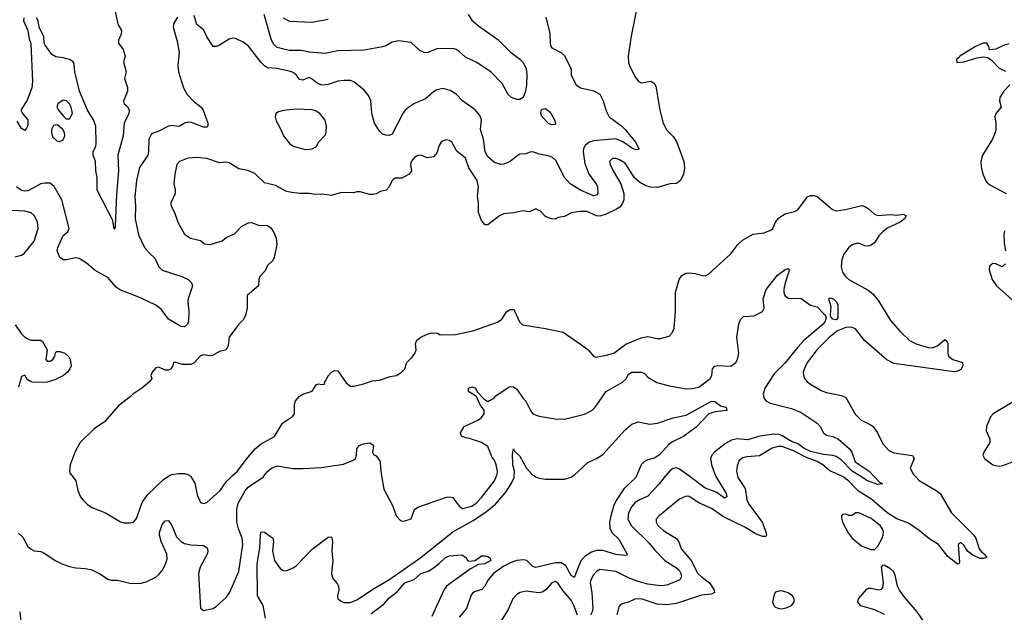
# Model space of a CAD drawing. Header units: inches. Extents: x 1552611 to 1694776, y 811966 to 917215.
# Tile 6 of 256: x 1587798 to 1593963, y 819146 to 822857. Entities that reach past the tile are written whole.
import ezdxf

# ---------------------------------------------------------------- set-up
doc = ezdxf.new("R2010")
doc.units = ezdxf.units.IN
doc.header["$MEASUREMENT"] = 0
for name, color, linetype in [('B5881', 7, 'Continuous'), ('B5882', 7, 'Continuous'), ('B5891', 7, 'Continuous'), ('B5892', 7, 'Continuous')]:
    doc.layers.add(name, color=color, linetype=linetype)

msp = doc.modelspace()

# ---------------------------------------------------------------- linework, layer by layer
at = {"layer": 'B5881', "color": 5}
for points, elevation in [([(1587790, 819642), (1587817.4, 819617.4), (1587850, 819558.8), (1587870, 819542), (1587890, 819530.7), (1587930, 819527.7), (1587950, 819519.1), (1588020.7, 819470), (1588062.8, 819450), (1588110, 819432.9), (1588150, 819424.6), (1588210, 819420.3), (1588250, 819412.2), (1588304.8, 819384.8), (1588350, 819353.4), (1588370, 819347.3), (1588410, 819347.3), (1588488.4, 819328.4), (1588550, 819326.4), (1588590, 819337.6), (1588650, 819365.7), (1588670, 819382.6), (1588690, 819409), (1588712.2, 819447.8), (1588721.1, 819478.9), (1588720.2, 819510), (1588684.2, 819590), (1588673.6, 819630), (1588674.5, 819645.5), (1588690, 819695.5), (1588710, 819719.3), (1588730, 819720.5), (1588750, 819690.6), (1588779.3, 819619.3), (1588809.1, 819589.1), (1588830, 819578.2), (1588870, 819568.4), (1588950, 819565.3), (1588972.7, 819550), (1588977, 819530), (1588971.7, 819510), (1588928, 819430), (1588916.9, 819390), (1588931.3, 819171.3), (1588950, 819158), (1589010, 819170.8), (1589030, 819184), (1589090, 819238.8), (1589111.6, 819268.4), (1589170, 819402.8), (1589195.2, 819570), (1589191.6, 819610), (1589167.9, 819670), (1589158.7, 819710), (1589157, 819790), (1589165.7, 819830), (1589210, 819907.8), (1589228, 819930), (1589324.3, 819995.7), (1589327.6, 820000)], 760), ([(1588126.7, 820000), (1588150.5, 819970), (1588163, 819910), (1588179.3, 819870), (1588193, 819850), (1588222.2, 819822.2), (1588250, 819802.4), (1588334.8, 819770), (1588430, 819712.7), (1588450, 819706.7), (1588494.1, 819705.8), (1588510, 819710.4), (1588530, 819733.4), (1588566.1, 819833.9), (1588597.9, 819882.1), (1588700.1, 819979.9), (1588734.2, 820000)], 780), ([(1588865.8, 820000), (1588870, 819997.3), (1588895.6, 819955.6), (1588910, 819882.8), (1588930, 819834.8), (1588950, 819828.2), (1588970, 819834), (1589053.5, 819910), (1589090, 819963.7), (1589129.1, 820000)], 780), ([(1589337.6, 819110), (1589323, 819190), (1589287.7, 819250), (1589285.5, 819450), (1589300.9, 819550), (1589305, 819630), (1589310, 819650.6), (1589330, 819648.7), (1589382.6, 819610), (1589388.2, 819590), (1589380.9, 819530), (1589394, 819470), (1589430, 819420.4), (1589450, 819408.2), (1589466.9, 819406.9), (1589510, 819424.6), (1589530, 819438), (1589630, 819540.9), (1589730, 819616), (1589750, 819618), (1589756.5, 819590), (1589753.4, 819530), (1589758, 819470), (1589750.2, 819390), (1589758.4, 819358.4), (1589786.7, 819326.7), (1589795.2, 819310), (1589797.2, 819290), (1589788.9, 819250), (1589790.5, 819230.5), (1589810, 819215.5), (1589828.5, 819208.5), (1589870, 819208.2), (1589910, 819224.4), (1590000, 819285.3)], 740), ([(1587798.3, 819150), (1587810, 819051)], 740)]:
    msp.add_lwpolyline(points, dxfattribs=dict(at, elevation=elevation))
at = {"layer": 'B5882', "color": 5}
for points, elevation in [([(1588392.7, 822930), (1588413.7, 822830), (1588434.9, 822790), (1588434.1, 822765.9), (1588416.4, 822730), (1588417.1, 822710), (1588445.3, 822670), (1588458, 822630), (1588447.3, 822592.7), (1588464.4, 822530), (1588454, 822490), (1588472.6, 822432.6), (1588473.8, 822410), (1588447.9, 822347.9), (1588453, 822330), (1588473.3, 822313.3), (1588484, 822290), (1588481.2, 822270), (1588453.2, 822210), (1588446.2, 822130), (1588412.6, 822010), (1588417.2, 821910), (1588403.7, 821763.7), (1588396.3, 821563.7), (1588394.8, 821550), (1588390, 821545.2), (1588380.7, 821600.7), (1588282.6, 821790), (1588282.6, 821870), (1588274.3, 821910), (1588272.6, 821970), (1588259.3, 822010), (1588258.7, 822030), (1588274.3, 822065.7), (1588276.9, 822083.1), (1588274.6, 822190), (1588260.8, 822230), (1588222.1, 822290), (1588172.7, 822410), (1588144.6, 822530), (1588139.5, 822579.5), (1588133.1, 822593.1), (1588110, 822608.5), (1588070, 822619.2), (1588024.7, 822624.7), (1587999.1, 822639.1), (1587957, 822697), (1587951.4, 822711.4), (1587949.8, 822750), (1587919.7, 822810), (1587914.5, 822850), (1587903.1, 822870)], 740), ([(1588787.2, 822872.8), (1588764.2, 822835.8), (1588759.3, 822810), (1588785.8, 822714.2), (1588796.4, 822650), (1588788.9, 822570), (1588791.8, 822530), (1588823.1, 822430), (1588846, 822390), (1588886.7, 822346.7), (1588933.7, 822310), (1588947, 822290), (1588975.5, 822210), (1588976.3, 822190), (1588970, 822185.1), (1588950, 822185.4), (1588873, 822213), (1588850, 822214.8), (1588830, 822208.7), (1588801, 822190), (1588790, 822187.8), (1588750, 822194.2), (1588729.4, 822190.6), (1588670, 822159.7), (1588630, 822144.8), (1588622.4, 822137.6), (1588606.7, 822110), (1588605.7, 822034.3), (1588599.6, 822010), (1588548.4, 821931.7), (1588528.9, 821850), (1588518.4, 821750), (1588523.9, 821690), (1588521.4, 821610), (1588541.5, 821510), (1588580.2, 821430), (1588610, 821394.4), (1588644.3, 821364.3), (1588670.2, 821310), (1588689.4, 821289.4), (1588812.7, 821250), (1588853, 821230), (1588874, 821210), (1588879.5, 821190), (1588853.8, 821110), (1588851.9, 821090), (1588856.3, 821030), (1588854.2, 820970), (1588848.8, 820950), (1588830, 820933.7), (1588810, 820936.4), (1588790, 820945.8), (1588730, 820982.4), (1588683.7, 821043.7), (1588650, 821069.8), (1588555, 821115), (1588425.8, 821165.8), (1588403, 821183), (1588350, 821243.6), (1588270, 821287.3), (1588214.3, 821334.3), (1588170, 821362), (1588150, 821366.6), (1588090, 821353.2), (1588073.6, 821353.6), (1588050, 821369), (1588033.6, 821410), (1588036.3, 821430), (1588070, 821506), (1588100.7, 821530), (1588108.2, 821550), (1588062.2, 821730), (1588013.8, 821813.8), (1587990, 821834), (1587954.5, 821834.5), (1587930, 821829.3), (1587850, 821786.4), (1587830, 821784.2), (1587810, 821788.6), (1587779.3, 821810)], 760), ([(1587823.7, 822870), (1587821.7, 822850), (1587850.3, 822790.3), (1587858.3, 822738.3), (1587868.5, 822708.5), (1587879, 822470), (1587875.4, 822430), (1587845.5, 822354.5), (1587804.9, 822290), (1587815.3, 822270), (1587850.2, 822230), (1587850, 822194), (1587842, 822178), (1587830, 822162.9), (1587810, 822177), (1587782.7, 822222.7)], 740), ([(1590000, 822298.8), (1589996.4, 822350), (1589982.5, 822382.5), (1589955.2, 822415.2), (1589890, 822468.4), (1589870, 822476.9), (1589830, 822476.8), (1589790, 822471.9), (1589729, 822451), (1589690, 822448.1), (1589660.4, 822460.4), (1589630, 822484.7), (1589610, 822494.7), (1589570, 822478.3), (1589550, 822482), (1589530.8, 822510), (1589510, 822526), (1589492.8, 822532.8), (1589407.7, 822552.3), (1589350, 822555), (1589330, 822567.8), (1589309.5, 822589.5), (1589230.7, 822690.7), (1589196.8, 822716.8), (1589150, 822739.9), (1589130, 822741.6), (1589110, 822735.4), (1589050, 822698.2), (1589030, 822689.8), (1589010, 822688.6), (1588970.9, 822750), (1588951.3, 822791.3), (1588908.1, 822828.1), (1588890, 822884)], 760), ([(1590000, 822674.7), (1589954.2, 822665.8), (1589790, 822662.2), (1589710, 822645.2), (1589610, 822653.3), (1589563.5, 822663.5), (1589485.1, 822665.1), (1589410, 822683), (1589390, 822702.2), (1589374.7, 822730), (1589328.3, 822890)], 740), ([(1589730, 822859.3), (1589630, 822839.3), (1589490, 822846), (1589450, 822868)], 720), ([(1590000, 821762.7), (1589990, 821762.7), (1589930, 821779.3), (1589910, 821779.3), (1589887.3, 821772.7), (1589810, 821775.6), (1589750, 821757), (1589690, 821765.1), (1589650, 821762.9), (1589610.8, 821769.2), (1589550, 821768.7), (1589490, 821778), (1589464.4, 821784.4), (1589399.4, 821819.4), (1589330, 821836.3), (1589270, 821893.3), (1589226, 821914), (1589170, 821923.5), (1589110, 821961), (1589090, 821965.4), (1589050, 821961.3), (1588970, 821987.8), (1588910, 821994), (1588850, 821990.7), (1588798.4, 821970), (1588782, 821950), (1588770.3, 821890), (1588762.8, 821830), (1588771.7, 821791.7), (1588771.6, 821770), (1588743.7, 821710), (1588747, 821690), (1588767, 821650), (1588787.4, 821590), (1588830, 821514.4), (1588867.3, 821490), (1588930, 821474.9), (1588954.6, 821454.6), (1588990, 821450.4), (1589066.7, 821473.3), (1589090, 821494), (1589143.3, 821516.7), (1589190, 821565.3), (1589230, 821585.3), (1589250, 821586.4), (1589294, 821570), (1589350, 821567.7), (1589370, 821553), (1589388, 821530), (1589403.8, 821490), (1589408.2, 821450), (1589391.6, 821368.4), (1589383.8, 821350), (1589350, 821318), (1589334.4, 821285.6), (1589301.6, 821250), (1589295.5, 821230), (1589293.4, 821190), (1589222.4, 821130), (1589222.3, 821050), (1589212, 821008), (1589199.1, 820980.9), (1589170.4, 820950), (1589110.7, 820870), (1589102.5, 820817.5), (1589090.8, 820790), (1589050, 820779.3), (1589005.5, 820754.5), (1588990, 820752), (1588950, 820758.3), (1588930, 820752.6), (1588891.5, 820708.5), (1588870, 820698), (1588818.6, 820698.6), (1588770, 820713.2), (1588762, 820710), (1588758, 820690), (1588744.7, 820670), (1588730, 820662.7), (1588710, 820663.7), (1588670, 820680.9), (1588650, 820677.2), (1588627.7, 820650), (1588618.8, 820630), (1588624.7, 820610), (1588611.3, 820590), (1588564, 820550), (1588506.7, 820513.3), (1588490, 820495.1), (1588418.9, 820441.1), (1588330, 820339.6), (1588264.3, 820295.7), (1588177.6, 820210), (1588146.3, 820153.7), (1588113.4, 820070), (1588110.4, 820030.4), (1588114.9, 820014.9), (1588126.7, 820000)], 780), ([(1587767.2, 821372.8), (1587810, 821382.8), (1587827.3, 821392.7), (1587890, 821470.4), (1587913, 821550), (1587909.2, 821590), (1587890.7, 821630), (1587870, 821647.5), (1587830, 821658.1), (1587710, 821664.8)], 780), ([(1587770, 820946), (1587810.6, 820890), (1587830.7, 820870), (1587850, 820858.4), (1587870, 820850.4), (1587930, 820850.7), (1587942, 820842), (1587971, 820790), (1587962, 820730), (1587970, 820718.8), (1587990, 820719.3), (1588006, 820730), (1588018.4, 820750), (1588024.8, 820775.2), (1588030, 820778.8), (1588050, 820780.4), (1588081, 820770), (1588106.9, 820746.9), (1588114.9, 820730), (1588120.4, 820690), (1588112.7, 820670), (1588097.1, 820650), (1588072.7, 820630), (1588018.5, 820601.5), (1587970, 820586.6), (1587890, 820584.7), (1587869.7, 820589.7), (1587845.1, 820605.1), (1587830, 820632), (1587810, 820624), (1587790, 820555.3)], 760), ([(1589129.1, 820000), (1589161.3, 820030), (1589216.1, 820103.9), (1589273, 820170), (1589310, 820202.3), (1589393.5, 820246.5), (1589444.7, 820330), (1589506.7, 820373.3), (1589518, 820390), (1589518.4, 820450), (1589524.7, 820470), (1589550, 820500.5), (1589570, 820513.4), (1589629.3, 820530.7), (1589655.3, 820570), (1589670, 820577.3), (1589688, 820572), (1589706, 820574), (1589706, 820586), (1589731.3, 820630), (1589749.7, 820650), (1589770, 820659.6), (1589790, 820658.7), (1589843.2, 820583.2), (1589870, 820563), (1589890, 820563), (1589944.4, 820575.6), (1590000, 820593.6)], 780), ([(1589327.6, 820000), (1589351.1, 820030), (1589374.7, 820050), (1589410, 820063.2), (1589507.8, 820047.8), (1589573.7, 820046.3), (1589686, 820054), (1589825.8, 820074.2), (1589882.7, 820097.3), (1589901.2, 820110), (1589907, 820130), (1589908.2, 820170), (1589923.7, 820190), (1589950, 820201.3), (1589990, 820207.3), (1590000, 820201.7)], 760), ([(1588734.2, 820000), (1588750, 820009.4), (1588790, 820016.1), (1588830, 820015.8), (1588850, 820010.2), (1588865.8, 820000)], 780)]:
    msp.add_lwpolyline(points, dxfattribs=dict(at, elevation=elevation))
for points, elevation in [([(1588070, 822354), (1588037, 822330), (1588031.6, 822310), (1588040.8, 822290), (1588070, 822255.3), (1588090, 822237.6), (1588110, 822237.1), (1588128.3, 822270), (1588119.8, 822310), (1588110, 822331.2), (1588091.2, 822350)], 760), ([(1589530, 822297.4), (1589450.3, 822289.7), (1589419.3, 822280.7), (1589401, 822270), (1589397.3, 822250), (1589403.4, 822223.4), (1589430, 822177.3), (1589450.3, 822130), (1589490, 822080.3), (1589510, 822066), (1589570, 822048.8), (1589590, 822044.9), (1589630, 822048.8), (1589655.8, 822064.2), (1589670, 822091.3), (1589710, 822134), (1589717.4, 822150), (1589719.7, 822190), (1589710, 822229.2), (1589677.4, 822270), (1589650, 822286.4), (1589630, 822292)], 780), ([(1588030, 822199.7), (1588010, 822195.1), (1587997.2, 822170), (1587996.9, 822150), (1588004.1, 822124.1), (1588030, 822098.7), (1588050, 822094), (1588070, 822105.5), (1588081, 822130), (1588079.7, 822150), (1588068.4, 822170), (1588037.1, 822197.1)], 760)]:
    msp.add_lwpolyline(points, close=True, dxfattribs=dict(at, elevation=elevation))
at = {"layer": 'B5891', "color": 5}
for points, elevation in [([(1590000, 819285.3), (1590008.8, 819291.2), (1590110, 819349.1), (1590310, 819489.2), (1590510, 819649.5), (1590638.1, 819721.9), (1590721.7, 819778.3), (1590776.9, 819823.1), (1590842, 819898), (1590875.9, 819950), (1590894.1, 819990), (1590894.4, 820000)], 740), ([(1590064.1, 820000), (1590077.1, 819917.1), (1590134, 819810), (1590156, 819750), (1590182, 819722), (1590190, 819718), (1590210, 819718.8), (1590250, 819731), (1590269.7, 819790), (1590290, 819804.4), (1590470, 819866.7), (1590490.3, 819870.4), (1590510, 819864.9), (1590550, 819810.8), (1590570, 819797.3), (1590629, 819810), (1590656.3, 819830), (1590690, 819865.3), (1590770, 819968.9), (1590783.7, 820000)], 760), ([(1591660.3, 820000), (1591656, 819990), (1591581, 819919), (1591533.1, 819846.9), (1591515.9, 819810), (1591498.7, 819750), (1591490.8, 819710), (1591492.3, 819672.3), (1591506.4, 819646.4), (1591550, 819604.9), (1591602, 819510), (1591597.6, 819502.4), (1591530, 819507.8), (1591450, 819533.4), (1591410, 819533.2), (1591377.6, 819522.5), (1591340.2, 819499.8), (1591310.6, 819469.4), (1591270, 819363.6), (1591250, 819377.4), (1591217, 819437), (1591190, 819456.6), (1591150, 819455.5), (1591030, 819427.5), (1591010, 819433.8), (1590972.9, 819470), (1590954.6, 819474.6), (1590910, 819469.9), (1590870, 819455.6), (1590830, 819434.7), (1590765.3, 819390), (1590731.5, 819350), (1590709.5, 819310.5), (1590691.4, 819288.6), (1590650, 819276.1), (1590633.6, 819266.4), (1590622.8, 819250), (1590595, 819170), (1590550, 819116)], 740), ([(1591021, 820000), (1591030, 819994.4), (1591050, 819986.4), (1591090, 819980.4), (1591210, 819979.5), (1591250, 819992.2), (1591263.1, 820000)], 740), ([(1591842.5, 820000), (1591801.3, 819950), (1591730, 819873.5), (1591670, 819846.2), (1591650, 819832.2), (1591630, 819808.7), (1591610.7, 819770), (1591606.4, 819730), (1591626.7, 819690), (1591739.9, 819579.9), (1591774.8, 819534.8), (1591838.2, 819470), (1591910, 819425.6), (1591926.7, 819410), (1591938.2, 819390), (1591941.8, 819370), (1591930.3, 819350), (1591850, 819315.9), (1591810, 819311.2), (1591730, 819322.9), (1591670, 819339.9), (1591618.9, 819358.9), (1591530, 819401.8), (1591430, 819413.5), (1591410, 819402.2), (1591390, 819380.4), (1591373.7, 819350), (1591370.1, 819330), (1591379.9, 819270), (1591385.7, 819170), (1591382.7, 819150), (1591372.5, 819127.5)], 760), ([(1592292.2, 820000), (1592294.3, 819990), (1592340.9, 819920.9), (1592350.9, 819850), (1592359, 819830), (1592446.7, 819710), (1592470.2, 819649.8), (1592473.8, 819630), (1592470, 819622), (1592450, 819620.3), (1592410, 819635.6), (1592338.8, 819678.8), (1592203.9, 819743.9), (1592130, 819796.3), (1592050, 819832.1), (1591990, 819871.6), (1591970, 819873.8), (1591930, 819855.3), (1591801.7, 819750), (1591784, 819730), (1591783.9, 819710), (1591794.2, 819690), (1591830, 819655.6), (1591910, 819609), (1591925.1, 819585.1), (1591942.2, 819542.2), (1592002.9, 819470), (1592044.8, 819390), (1592064.1, 819370), (1592116.8, 819330), (1592143.2, 819290), (1592148.9, 819270), (1592130, 819260.2), (1592066.6, 819253.4), (1591910, 819201.7), (1591846.3, 819193.7), (1591790, 819196.4), (1591690, 819229.8), (1591650, 819227.6), (1591610, 819209.7), (1591570, 819198.7), (1591556.3, 819190), (1591550, 819181.2), (1591536.1, 819130)], 780), ([(1592155.2, 820000), (1592156.5, 819996.5), (1592220.9, 819890), (1592226, 819870), (1592210, 819861.5), (1592157.8, 819897.8), (1592090, 819923.6), (1591987.7, 820000)], 760), ([(1593402.8, 820000), (1593430, 819971.2), (1593536.5, 819910), (1593560.2, 819890), (1593631.4, 819770), (1593772.8, 819630), (1593784.2, 819610), (1593804.4, 819544.4), (1593822.2, 819522.2), (1593839.6, 819510), (1593853, 819490), (1593830, 819483.6), (1593810, 819483.8), (1593764.9, 819504.9), (1593733.2, 819530), (1593710, 819567.8), (1593690, 819583), (1593674.4, 819570), (1593682, 819458), (1593678, 819450), (1593670, 819448.6), (1593610, 819495.3), (1593550.8, 819570.8), (1593490, 819609.3), (1593430, 819659.2), (1593363.8, 819703.8), (1593290, 819732.2), (1593229.9, 819770), (1593132.6, 819852.6), (1593050, 819905.6), (1592990, 819966.7), (1592953.9, 819993.9), (1592940.8, 820000)], 780), ([(1593144.3, 820000), (1593181.3, 819961.3), (1593201, 819950), (1593170, 819947), (1593105.6, 819970), (1593057.4, 820000)], 760), ([(1590000, 819134.6), (1590013.2, 819150), (1590079.8, 819200.2), (1590110, 819235.8), (1590163, 819277), (1590209.3, 819330), (1590268.4, 819351.6), (1590310, 819390.1), (1590355, 819405), (1590381.1, 819418.9), (1590426.6, 819453.4), (1590464.5, 819490), (1590490, 819499.3), (1590565.4, 819505.4), (1590594, 819490), (1590602, 819470), (1590610, 819466), (1590650, 819471), (1590690, 819499.1), (1590710, 819500.4), (1590734.3, 819494.3), (1590744.4, 819484.4), (1590747, 819470), (1590710.5, 819450), (1590670, 819445.1), (1590620.8, 819419.2), (1590470.4, 819310), (1590454, 819286), (1590379.5, 819120.5)], 720), ([(1593513.5, 819010), (1593416.2, 819150), (1593338.8, 819238.8), (1593306, 819286), (1593294.3, 819310), (1593281.3, 819370), (1593270, 819399.3), (1593250, 819419.5), (1593210, 819441.2), (1593200.7, 819439.3), (1593191.1, 819428.9), (1593204, 819330), (1593199.1, 819300.9), (1593190.7, 819289.3), (1593174, 819286), (1593130, 819296.2), (1593110, 819295.6), (1593098.8, 819290), (1593047.7, 819230), (1593042.8, 819210), (1593061, 819190), (1593150, 819164.2), (1593210, 819134)], 820), ([(1591290, 819128.7), (1591267.4, 819190), (1591250, 819222.7), (1591200.5, 819280.5), (1591170, 819326), (1591150, 819338.7), (1591130, 819330.8), (1591092.7, 819287.3), (1591070, 819272.3), (1591047.5, 819267.5), (1590970, 819279.1), (1590930.8, 819270), (1590910, 819257.6), (1590885.3, 819230), (1590856.1, 819163.9), (1590803.2, 819076.8)], 760)]:
    msp.add_lwpolyline(points, dxfattribs=dict(at, elevation=elevation))
at = {"layer": 'B5891', "color": 5, "elevation": 820}
for points in [[(1593051.3, 819768.7), (1593031.4, 819768.6), (1593010, 819752.7), (1592990, 819753.2), (1592970, 819761.2), (1592950, 819759), (1592944, 819750), (1592943.1, 819736.9), (1592950.3, 819710), (1592984.2, 819644.2), (1593010, 819610.2), (1593070, 819560.7), (1593130, 819539.5), (1593150, 819539.1), (1593170, 819560.7), (1593198.5, 819610), (1593205.2, 819630), (1593205.4, 819650), (1593199.4, 819670), (1593185.9, 819690), (1593130, 819734.2)], [(1592570, 819280.5), (1592550, 819279.6), (1592530, 819271.6), (1592521.2, 819258.8), (1592510.4, 819210), (1592519.1, 819190), (1592530, 819179.1), (1592550, 819170.4), (1592570, 819168.8), (1592604, 819176), (1592629.3, 819190), (1592646.6, 819210), (1592647.3, 819230), (1592635.6, 819250), (1592610, 819267.6)]]:
    msp.add_lwpolyline(points, close=True, dxfattribs=at)
at = {"layer": 'B5892', "color": 5}
for points, elevation in [([(1591658.8, 822910), (1591626, 822754), (1591608.2, 822630), (1591610.5, 822590), (1591615.5, 822570), (1591650, 822501), (1591670, 822474), (1591690, 822463), (1591750, 822472.7), (1591770, 822460.7), (1591780.3, 822440.3), (1591805.4, 822290), (1591827.2, 822210), (1591850, 822165.3), (1591890, 822125.3), (1591910, 822094.9), (1591956, 821970), (1591961.4, 821930), (1591954.3, 821890), (1591935.6, 821850), (1591910, 821830.7), (1591870, 821829), (1591790, 821807), (1591750, 821808.4), (1591717.9, 821817.9), (1591679.4, 821839.4), (1591647.6, 821867.6), (1591590, 821958.4), (1591550, 821982.9), (1591530, 821988.7), (1591510, 821988.2), (1591490.3, 821970), (1591495.8, 821950), (1591513, 821910), (1591561.8, 821830), (1591581, 821770), (1591579.7, 821730), (1591572.5, 821707.5), (1591556.2, 821683.8), (1591534.4, 821670), (1591470, 821639.1), (1591430, 821627), (1591410, 821629.8), (1591350, 821655.3), (1591304.2, 821655.8), (1591252.3, 821647.7), (1591210, 821624), (1591170, 821618), (1591150, 821609.2), (1591128, 821610), (1591090, 821625.6), (1591058.6, 821658.6), (1591030, 821672), (1590990, 821655.1), (1590950, 821661.5), (1590890, 821647.9), (1590830, 821642.6), (1590801.6, 821630), (1590730, 821572.7), (1590713.2, 821573.2), (1590690, 821599), (1590671.1, 821650), (1590670.7, 821710), (1590664.7, 821750), (1590670.8, 821810), (1590663.1, 821850), (1590611.1, 821930), (1590589.6, 821990), (1590534.5, 822034.5), (1590504.2, 822090), (1590490, 822100.4), (1590470, 822106), (1590450, 822099.7), (1590437, 822090), (1590423.6, 822070), (1590410, 822024), (1590390, 821999.3), (1590350, 821993.2), (1590309, 822009), (1590290, 822006), (1590270, 821993.6), (1590248.2, 821970), (1590244.9, 821950), (1590250.8, 821910), (1590236.3, 821890), (1590190, 821866), (1590150, 821864), (1590131.3, 821850), (1590111.3, 821810), (1590092, 821790), (1590058, 821782), (1590030, 821766), (1590010, 821762.7), (1590000, 821762.7)], 780), ([(1590605.4, 822890), (1590630, 822854.4), (1590670, 822819.7), (1590792.6, 822732.6), (1590870, 822656.9), (1590930, 822610.3), (1590950, 822588.5), (1590968.4, 822550), (1590974, 822514), (1590972.3, 822450), (1590965.9, 822410), (1590950.1, 822369.9), (1590930, 822357.7), (1590910, 822357), (1590878, 822370), (1590856.8, 822390), (1590818.3, 822458.3), (1590750, 822527.9), (1590659.8, 822590), (1590590, 822622.2), (1590550, 822659.1), (1590530, 822671), (1590510, 822676.4), (1590410, 822674.8), (1590350, 822650.8), (1590330, 822652.9), (1590304.1, 822664.1), (1590250, 822715.1), (1590170, 822724), (1590130, 822717.6), (1590090, 822694.5), (1590070, 822688.3), (1590000, 822674.7)], 740), ([(1591093.1, 822873.1), (1591117.6, 822770), (1591118.4, 822710), (1591123.9, 822690), (1591130, 822681.7), (1591190, 822650.2), (1591210.1, 822630.1), (1591250.4, 822550), (1591250.6, 822509.4), (1591283, 822450), (1591310, 822430.8), (1591392, 822412), (1591430.4, 822390.4), (1591452.2, 822350), (1591470, 822286.4), (1591488.9, 822248.9), (1591568, 822190), (1591588.3, 822170), (1591652.9, 822090), (1591674.9, 822050), (1591670, 822043.7), (1591657.1, 822042.9), (1591634.5, 822050), (1591573.4, 822093.4), (1591530, 822111.1), (1591390, 822099.3), (1591363.6, 822090), (1591339.2, 822070), (1591328.6, 822050), (1591326.7, 822030), (1591336.9, 821956.9), (1591362, 821890), (1591407.1, 821830), (1591416.3, 821810), (1591416.9, 821770), (1591410, 821758.9), (1591390, 821754.6), (1591310, 821789.3), (1591245.2, 821830), (1591209, 821870), (1591155.1, 821975.1), (1591134.3, 821994.3), (1591110, 822005.8), (1591050, 822016), (1591010, 822029), (1590992.8, 822027.2), (1590970, 822016.9), (1590930, 822014.7), (1590910, 822003.5), (1590870, 821968.5), (1590830, 821952.8), (1590810, 821949.6), (1590770, 821963.1), (1590730, 821998.8), (1590711.9, 822030), (1590702, 822110), (1590682.4, 822170), (1590689, 822230), (1590678.4, 822258.4), (1590650, 822293.1), (1590570, 822349.7), (1590531.9, 822391.9), (1590494.2, 822414.2), (1590450, 822425.7), (1590410, 822417.2), (1590390, 822406.3), (1590338.5, 822361.5), (1590270, 822331.7), (1590232.2, 822307.8), (1590211.6, 822290), (1590197.6, 822270), (1590130, 822140.9), (1590110, 822131.8), (1590090, 822135.1), (1590070, 822141.6), (1590050, 822158.4), (1590020.5, 822210), (1590002, 822270), (1590000, 822298.8)], 760), ([(1593990, 822706), (1593962, 822698), (1593910, 822673.2), (1593870, 822668.7), (1593866, 822690), (1593853.2, 822710), (1593830, 822709.6), (1593781.5, 822690), (1593684.6, 822630), (1593679.1, 822620.9), (1593662.4, 822610), (1593664.7, 822590), (1593710, 822594.4), (1593790, 822619.5), (1593830, 822625.5), (1593860.5, 822620.5), (1593883.2, 822603.2), (1593930, 822553.6), (1593970, 822534.9)], 820), ([(1593997.6, 822450), (1593959, 822410), (1593934.9, 822370), (1593933, 822350), (1593943, 822310), (1593909.1, 822270.9), (1593903.1, 822250), (1593910.4, 822209.6), (1593910.5, 822170), (1593904.9, 822150), (1593888, 822110), (1593825.5, 822010), (1593814.9, 821970), (1593816.7, 821936.7), (1593828, 821890), (1593850, 821844), (1593862, 821830), (1593895.5, 821810), (1593974.9, 821770)], 820), ([(1590000, 820593.6), (1590004.8, 820595.2), (1590050, 820599.5), (1590117.2, 820622.8), (1590158, 820630), (1590188.7, 820650), (1590208.7, 820670), (1590221.2, 820710), (1590256.3, 820743.7), (1590272.8, 820767.2), (1590279.5, 820790), (1590277.2, 820830), (1590285.2, 820850), (1590309.2, 820870), (1590350, 820888.4), (1590370, 820894.9), (1590396.3, 820896.3), (1590414, 820894), (1590430, 820884.7), (1590526.4, 820886.4), (1590635.3, 820910), (1590790, 820962.4), (1590817, 820983), (1590848.2, 821030), (1590870, 821043.1), (1590883.4, 821043.4), (1590890, 821043), (1590895.2, 821035.2), (1590926.4, 820966.4), (1590947, 820947), (1591090, 820924.4), (1591200.6, 820900.6), (1591310, 820826), (1591356.3, 820790), (1591390, 820751), (1591404.9, 820744.9), (1591470, 820755.8), (1591518, 820770), (1591593.5, 820826.5), (1591690, 820865.3), (1591730, 820872.6), (1591790, 820860.9), (1591810, 820861.7), (1591863.5, 820876.5), (1591883.9, 820896.1), (1591895.2, 820924.8), (1591903.7, 821030), (1591904.8, 821150), (1591927, 821230), (1591944.3, 821255.7), (1591969.4, 821270), (1591990, 821272.3), (1592027.9, 821267.9), (1592070, 821255.3), (1592090, 821254.4), (1592110, 821263.8), (1592250, 821390.5), (1592295.1, 821450), (1592322.5, 821477.5), (1592390, 821513.7), (1592457.5, 821522.5), (1592501.5, 821538.6), (1592513.3, 821550), (1592530.9, 821590), (1592550, 821616.9), (1592590, 821640.8), (1592650, 821655.6), (1592670, 821666), (1592730, 821747.3), (1592750, 821756.4), (1592770, 821755.8), (1592790, 821750.3), (1592887.8, 821667.8), (1592910, 821660.8), (1592967.9, 821667.9), (1593070, 821692.9), (1593090, 821688), (1593110, 821675.9), (1593150, 821640.3), (1593170, 821630.2), (1593250, 821637.5), (1593290, 821632.9), (1593330, 821640.4), (1593347.3, 821630), (1593336.9, 821610), (1593310.3, 821590), (1593228.7, 821551.3), (1593202.4, 821530), (1593177.1, 821502.9), (1593150, 821459.3), (1593130, 821446), (1593110, 821439.3), (1593090, 821442), (1593055.6, 821455.6), (1593035.1, 821455.1), (1593010, 821446.6), (1592989.5, 821430.5), (1592957.7, 821390), (1592944.6, 821355.4), (1592941.8, 821310), (1592950, 821277.3), (1592968.7, 821250), (1592990, 821230.3), (1593110, 821164.7), (1593139.8, 821139.8), (1593176, 821096), (1593250, 820974.3), (1593310, 820905.5), (1593368.4, 820848.3), (1593410, 820826.8), (1593485.4, 820805.4), (1593510, 820803.5), (1593545, 820815), (1593590, 820854), (1593603.8, 820843.8), (1593610, 820831.3), (1593608.5, 820770), (1593612.7, 820750), (1593640.7, 820730), (1593700.5, 820710), (1593703.7, 820690), (1593690, 820666), (1593670, 820655.8), (1593647.7, 820652.3), (1593270, 820704.4), (1593227.5, 820727.5), (1593088, 820848), (1593030, 820921.6), (1593010.7, 820930.7), (1592990, 820931.9), (1592970, 820929.6), (1592918.1, 820910), (1592868.8, 820870), (1592790, 820792.4), (1592730, 820713.7), (1592717.8, 820690), (1592704.2, 820650), (1592704.4, 820630), (1592711.1, 820611.1), (1592728.7, 820590), (1592750, 820574), (1592815.9, 820535.9), (1592850, 820523.5), (1592943.5, 820503.5), (1592971.3, 820491.3), (1593030, 820384.2), (1593066.7, 820350), (1593123.4, 820323.4), (1593142, 820310), (1593168.8, 820270), (1593201.1, 820201.1), (1593239.1, 820159.1), (1593270, 820144.3), (1593387.9, 820127.9), (1593398.9, 820110), (1593374, 820050), (1593393.4, 820010), (1593402.8, 820000)], 780), ([(1593963.9, 821536.1), (1593959, 821510), (1593961.1, 821461.1), (1593970.4, 821410.4)], 820), ([(1593970, 821328), (1593950, 821309), (1593910, 821329.3), (1593891.5, 821331.5), (1593870, 821313.2), (1593868.2, 821290), (1593886, 821230), (1593913.4, 821190), (1594027.7, 821087.8)], 820), ([(1590783.7, 820000), (1590788.2, 820010), (1590790.6, 820030), (1590782.3, 820070), (1590770, 820098.4), (1590756.4, 820116.4), (1590730, 820185.2), (1590690, 820209), (1590614.6, 820234.6), (1590590, 820238), (1590566, 820250), (1590560.4, 820260.4), (1590558, 820270), (1590582, 820310), (1590670, 820351), (1590690, 820366), (1590705.2, 820390), (1590705.2, 820410), (1590679, 820450), (1590658, 820498), (1590608.7, 820530), (1590608, 820550), (1590630, 820558), (1590650, 820551.3), (1590665.4, 820525.4), (1590703.5, 820483.5), (1590730, 820466.8), (1590768.7, 820490), (1590778.4, 820501.6), (1590850, 820550.8), (1590870, 820560.7), (1590890, 820559.1), (1590910, 820544.4), (1590950, 820486), (1590967.7, 820467.8), (1590995.5, 820410), (1591010.8, 820390), (1591050, 820374.4), (1591150, 820358.3), (1591210, 820356.5), (1591333.6, 820386.4), (1591379.3, 820410), (1591400.7, 820430), (1591469.9, 820530.1), (1591572.4, 820587.6), (1591593, 820607), (1591610, 820638.4), (1591630, 820650.1), (1591690.8, 820650), (1591710, 820642), (1591730, 820618.7), (1591786.2, 820586.2), (1591864.1, 820564.1), (1591970, 820546.2), (1592010, 820547.5), (1592050, 820556.2), (1592121.7, 820610), (1592131.6, 820630), (1592135.8, 820670), (1592150, 820688.4), (1592170, 820691.8), (1592250, 820686.8), (1592282, 820710), (1592291.6, 820730), (1592299.8, 820770), (1592287.4, 820870), (1592300.3, 820950), (1592310, 820980.7), (1592330, 820998), (1592396.9, 821003.1), (1592449.6, 821030.4), (1592459.5, 821050), (1592453.5, 821110), (1592472.6, 821167.4), (1592543.3, 821256.7), (1592590, 821293.4), (1592610, 821298.8), (1592614.9, 821290), (1592612.2, 821272.2), (1592590.4, 821210.4), (1592581.7, 821170), (1592581.3, 821150), (1592588.2, 821130), (1592610, 821113.4), (1592690, 821110.5), (1592750.3, 821070.3), (1592790, 821059.6), (1592830, 821016.5), (1592841.6, 821010), (1592847.1, 820990), (1592841.7, 820970), (1592828, 820950), (1592710.4, 820849.6), (1592670, 820807.4), (1592590, 820708.5), (1592520.9, 820639.1), (1592462.4, 820550), (1592453.2, 820513.2), (1592456.8, 820490), (1592470.1, 820470.1), (1592495.9, 820455.9), (1592630, 820422.2), (1592690, 820398.5), (1592790, 820331.8), (1592809.3, 820309.3), (1592830.3, 820270), (1592850, 820256.5), (1592890, 820246.3), (1592924.9, 820230), (1592991.9, 820171.9), (1593008.1, 820150), (1593029.3, 820089.3), (1593115.6, 820030), (1593144.3, 820000)], 760), ([(1591263.1, 820000), (1591270, 820004.2), (1591355.7, 820084.3), (1591410, 820110.2), (1591450, 820135.6), (1591590, 820289.1), (1591630, 820324.9), (1591670, 820338.3), (1591743.9, 820323.9), (1591791.7, 820331.7), (1591890, 820364.1), (1591970, 820381.7), (1592130, 820467.8), (1592150, 820467), (1592190, 820438), (1592222, 820430), (1592224.7, 820410), (1592150, 820402.2), (1592113.4, 820390), (1592033.9, 820306.1), (1591953.7, 820246.3), (1591885.2, 820214.8), (1591862.9, 820197.1), (1591802.6, 820130), (1591770, 820110.6), (1591730, 820101.2), (1591710, 820091.4), (1591690, 820069.7), (1591660.3, 820000)], 740), ([(1594070, 820495), (1593892.4, 820390), (1593876.4, 820370), (1593850.5, 820310), (1593850, 820282), (1593872.3, 820232.3), (1593873, 820210), (1593834.9, 820150), (1593828.5, 820130), (1593839.1, 820110), (1593890, 820070.4), (1593930, 820061.7), (1593954.2, 820065.8), (1594030, 820094.4)], 820), ([(1593057.4, 820000), (1593009.2, 820030), (1592940.9, 820100.9), (1592910, 820121.4), (1592888.7, 820128.7), (1592830, 820135.6), (1592750, 820152.5), (1592713.4, 820170), (1592670, 820200.8), (1592630, 820216.7), (1592571.7, 820251.7), (1592550, 820259.8), (1592518.8, 820261.2), (1592431.3, 820248.7), (1592354.4, 820225.6), (1592290, 820232.1), (1592255.3, 820224.7), (1592217.4, 820202.6), (1592149.5, 820150.5), (1592132.3, 820130), (1592124.1, 820110), (1592129.2, 820070), (1592155.2, 820000)], 760), ([(1590000, 820201.7), (1590010, 820196), (1590012.7, 820190), (1590006.8, 820146.8), (1590014.4, 820134.4), (1590030, 820126.8), (1590054.9, 820090), (1590056.3, 820050), (1590064.1, 820000)], 760), ([(1590894.4, 820000), (1590895.4, 820030), (1590886.5, 820070), (1590883, 820137), (1590889.4, 820170.6), (1590896.3, 820156.3), (1590930, 820124.9), (1590970.4, 820050), (1591008.1, 820008.1), (1591021, 820000)], 740), ([(1592940.8, 820000), (1592870, 820032.9), (1592826.3, 820070), (1592790.6, 820090), (1592718.7, 820118.7), (1592650, 820154.9), (1592570, 820183.7), (1592550, 820185.6), (1592510, 820174), (1592430, 820126.1), (1592350, 820120.6), (1592326.2, 820113.8), (1592303.2, 820096.8), (1592290, 820064), (1592286.2, 820030), (1592292.2, 820000)], 780), ([(1591987.7, 820000), (1591930, 820043.1), (1591910, 820050.9), (1591890, 820047.2), (1591870, 820033.5), (1591842.5, 820000)], 760)]:
    msp.add_lwpolyline(points, dxfattribs=dict(at, elevation=elevation))
for points, elevation in [([(1591130, 822198), (1591110, 822208.3), (1591070, 822248.7), (1591061, 822270), (1591063.5, 822290), (1591070, 822297.3), (1591090, 822300.9), (1591118.9, 822278.9), (1591146, 822230), (1591152, 822210), (1591150, 822202)], 740), ([(1592910, 820978.7), (1592890, 820982), (1592877.1, 820997.1), (1592874.3, 821010), (1592879, 821059), (1592864.4, 821110), (1592870, 821114.7), (1592893.4, 821110), (1592912.4, 821090), (1592920.7, 821070), (1592921.3, 820990)], 760)]:
    msp.add_lwpolyline(points, close=True, dxfattribs=dict(at, elevation=elevation))

doc.saveas('drawing.dxf')
